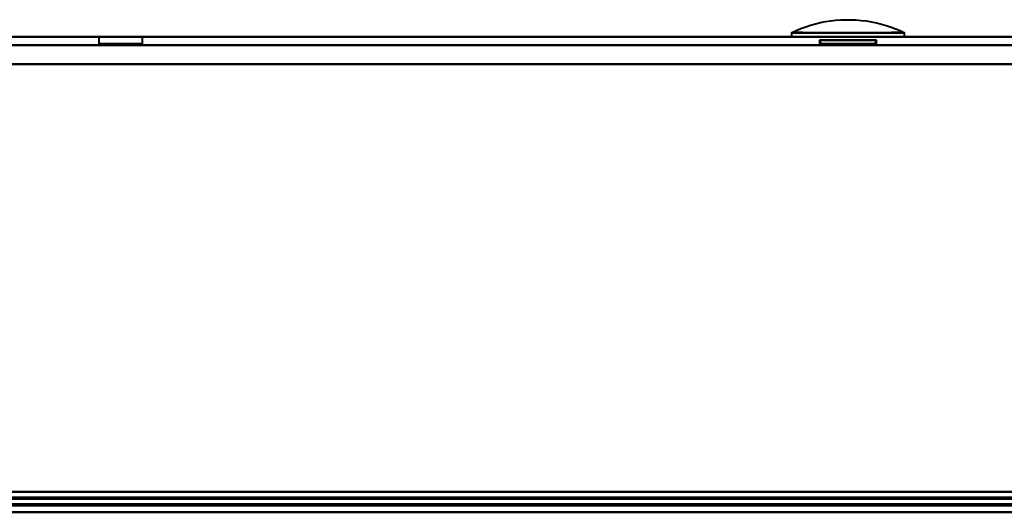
# Model space of a CAD drawing. Header units: millimetres. Extents: x -1087 to 1688, y -120 to 1046.
# Tile 49 of 78: x 458 to 530, y 128 to 165. Entities that reach past the tile are written whole.
import ezdxf

# ---------------------------------------------------------------- set-up
doc = ezdxf.new("R2010")
doc.units = ezdxf.units.MM
doc.layers.add('G-IMPT', color=8, linetype='Continuous', lineweight=40)

# ---------------------------------------------------------------- blocks, each defined once
blk = doc.blocks.new('NEXA 1000 CALQUES_dwg-755156-Arrière')
at = {"layer": 'G-IMPT'}
for p, q in [((548.9, 163.372), (-548.9, 163.372)), ((463.4, 163.372), (463.4, 162.872)), ((463.4, 163.372), (463.4, 162.872)), ((463.4, 163.372), (466.6, 163.372)), ((463.4, 163.372), (466.6, 163.372)), ((463.4, 163.372), (466.6, 163.372)), ((463.4, 163.372), (466.6, 163.372)), ((465, 163.372), (463.4, 163.372)), ((465, 163.372), (463.4, 163.372)), ((466.6, 163.372), (465, 163.372)), ((466.6, 163.372), (465, 163.372)), ((466.6, 163.372), (465, 163.372)), ((466.6, 163.372), (465, 163.372)), ((466.6, 162.872), (466.6, 163.372)), ((466.6, 162.872), (466.6, 163.372)), ((514.335, 163.672), (514.335, 163.372)), ((514.335, 163.672), (514.335, 163.372)), ((514.335, 163.672), (518.5, 163.672)), ((514.335, 163.672), (518.5, 163.672)), ((514.335, 163.372), (518.5, 163.372)), ((514.335, 163.372), (518.5, 163.372)), ((518.5, 163.372), (514.335, 163.372)), ((518.5, 163.372), (514.335, 163.372)), ((516.4, 163.144), (516.4, 162.872)), ((516.4, 163.144), (516.4, 162.872)), ((516.4, 163.144), (520.6, 163.144)), ((516.4, 163.144), (520.6, 163.144)), ((518.5, 163.144), (516.4, 163.144)), ((516.4, 163.144), (520.6, 163.144)), ((516.4, 163.144), (520.6, 163.144)), ((518.5, 163.144), (516.4, 163.144)), ((518.5, 163.672), (522.665, 163.672)), ((518.5, 163.672), (522.665, 163.672)), ((518.5, 163.372), (522.665, 163.372)), ((518.5, 163.372), (522.665, 163.372)), ((522.665, 163.372), (518.5, 163.372)), ((522.665, 163.372), (518.5, 163.372)), ((520.6, 163.144), (518.5, 163.144)), ((520.6, 163.144), (518.5, 163.144)), ((520.6, 163.144), (518.5, 163.144)), ((520.6, 163.144), (518.5, 163.144)), ((520.6, 162.872), (520.6, 163.144)), ((520.6, 162.872), (520.6, 163.144)), ((522.665, 163.372), (522.665, 163.672)), ((522.665, 163.372), (522.665, 163.672)), ((463.4, 162.872), (465, 162.872)), ((463.4, 162.872), (465, 162.872)), ((463.4, 162.872), (465, 162.872)), ((463.4, 162.872), (465, 162.872)), ((466.6, 162.872), (463.4, 162.872)), ((466.6, 162.872), (463.4, 162.872)), ((466.6, 162.872), (463.4, 162.872)), ((466.6, 162.872), (463.4, 162.872)), ((465, 162.872), (466.6, 162.872)), ((465, 162.872), (466.6, 162.872)), ((516.4, 162.872), (518.5, 162.872)), ((516.4, 162.872), (518.5, 162.872)), ((516.4, 162.872), (518.5, 162.872)), ((516.4, 162.872), (518.5, 162.872)), ((520.52, 162.872), (516.48, 162.872)), ((520.52, 162.872), (516.48, 162.872)), ((520.52, 162.872), (516.48, 162.872)), ((520.52, 162.872), (516.48, 162.872)), ((518.5, 162.872), (520.6, 162.872)), ((518.5, 162.872), (520.6, 162.872)), ((-549.4, 128.372), (549.4, 128.372)), ((-549.4, 128.372), (549.4, 128.372)), ((179.1, 128.872), (583.9, 128.872))]:
    blk.add_line(p, q, dxfattribs=at)
at = {"layer": 'G-IMPT', "flags": 128}
for points in [[(514.347, 163.678), (514.689, 163.838), (515.037, 163.983), (515.39, 164.115), (515.749, 164.232), (516.112, 164.335), (516.478, 164.423), (516.848, 164.496), (517.22, 164.555), (517.595, 164.599), (517.971, 164.627), (518.348, 164.641), (518.725, 164.64), (519.101, 164.623), (519.477, 164.592), (519.851, 164.545), (520.223, 164.483), (520.593, 164.407), (520.958, 164.316), (521.32, 164.21), (521.678, 164.091), (522.03, 163.956), (522.377, 163.808), (522.653, 163.678)], [(514.347, 163.678), (514.689, 163.838), (515.037, 163.983), (515.39, 164.115), (515.749, 164.232), (516.112, 164.335), (516.478, 164.423), (516.848, 164.496), (517.22, 164.555), (517.595, 164.599), (517.971, 164.627), (518.348, 164.641), (518.725, 164.64), (519.101, 164.623), (519.477, 164.592), (519.851, 164.545), (520.223, 164.483), (520.593, 164.407), (520.958, 164.316), (521.32, 164.21), (521.678, 164.091), (522.03, 163.956), (522.377, 163.808), (522.653, 163.678)], [(-548.9, 163.372), (-274.45, 163.372), (0, 163.372), (274.45, 163.372), (548.9, 163.372)], [(548.9, 163.372), (274.45, 163.372), (0, 163.372), (-274.45, 163.372), (-548.9, 163.372)], [(-548.9, 163.372), (-274.45, 163.372), (0, 163.372), (274.45, 163.372), (548.9, 163.372)], [(548.9, 163.372), (274.45, 163.372), (0, 163.372), (-274.45, 163.372), (-548.9, 163.372)], [(516.4, 163.144), (516.436, 163.077), (516.461, 163.009), (516.475, 162.94), (516.48, 162.872)], [(516.48, 162.872), (516.475, 162.94), (516.461, 163.009), (516.436, 163.077), (516.4, 163.144)], [(516.4, 163.144), (516.436, 163.077), (516.461, 163.009), (516.475, 162.94), (516.48, 162.872)], [(516.48, 162.872), (516.475, 162.94), (516.461, 163.009), (516.436, 163.077), (516.4, 163.144)], [(520.52, 162.872), (520.525, 162.94), (520.539, 163.009), (520.564, 163.077), (520.6, 163.144)], [(520.6, 163.144), (520.564, 163.077), (520.539, 163.009), (520.525, 162.94), (520.52, 162.872)], [(520.52, 162.872), (520.525, 162.94), (520.539, 163.009), (520.564, 163.077), (520.6, 163.144)], [(520.6, 163.144), (520.564, 163.077), (520.539, 163.009), (520.525, 162.94), (520.52, 162.872)], [(548.9, 162.772), (274.45, 162.772), (0, 162.772), (-274.45, 162.772), (-548.9, 162.772)], [(-548.9, 162.772), (-274.45, 162.772), (0, 162.772), (274.45, 162.772), (548.9, 162.772)], [(548.9, 162.772), (274.45, 162.772), (0, 162.772), (-274.45, 162.772), (-548.9, 162.772)], [(-548.9, 162.772), (-274.45, 162.772), (0, 162.772), (274.45, 162.772), (548.9, 162.772)], [(549.4, 161.372), (274.7, 161.372), (0, 161.372), (-274.7, 161.372), (-549.4, 161.372)], [(-549.4, 161.372), (-274.7, 161.372), (0, 161.372), (274.7, 161.372), (549.4, 161.372)], [(-548.9, 161.372), (-274.45, 161.372), (0, 161.372), (274.45, 161.372), (548.9, 161.372)], [(548.9, 161.372), (274.45, 161.372), (0, 161.372), (-274.45, 161.372), (-548.9, 161.372)], [(548.9, 161.372), (274.45, 161.372), (0, 161.372), (-274.45, 161.372), (-548.9, 161.372)], [(-548.9, 161.372), (-274.45, 161.372), (0, 161.372), (274.45, 161.372), (548.9, 161.372)], [(-548.9, 161.372), (-274.45, 161.372), (0, 161.372), (274.45, 161.372), (548.9, 161.372)], [(548.9, 161.372), (274.45, 161.372), (0, 161.372), (-274.45, 161.372), (-548.9, 161.372)], [(548.9, 129.872), (274.45, 129.872), (0, 129.872), (-274.45, 129.872), (-548.9, 129.872)], [(-548.9, 129.872), (-274.45, 129.872), (0, 129.872), (274.45, 129.872), (548.9, 129.872)], [(-548.9, 129.872), (-274.45, 129.872), (0, 129.872), (274.45, 129.872), (548.9, 129.872)], [(548.9, 129.872), (274.45, 129.872), (0, 129.872), (-274.45, 129.872), (-548.9, 129.872)], [(548.9, 129.872), (274.45, 129.872), (0, 129.872), (-274.45, 129.872), (-548.9, 129.872)], [(-548.9, 129.872), (-274.45, 129.872), (0, 129.872), (274.45, 129.872), (548.9, 129.872)], [(548.9, 129.872), (274.45, 129.872), (0, 129.872), (-274.45, 129.872), (-548.9, 129.872)], [(-548.9, 129.872), (-274.45, 129.872), (0, 129.872), (274.45, 129.872), (548.9, 129.872)], [(-549.4, 128.972), (-274.7, 128.972), (0, 128.972), (274.7, 128.972), (549.4, 128.972)], [(549.4, 128.972), (274.7, 128.972), (0, 128.972), (-274.7, 128.972), (-549.4, 128.972)], [(-549.4, 128.972), (-274.7, 128.972), (0, 128.972), (274.7, 128.972), (549.4, 128.972)], [(549.4, 128.972), (274.7, 128.972), (0, 128.972), (-274.7, 128.972), (-549.4, 128.972)], [(-549.4, 128.972), (-274.7, 128.972), (0, 128.972), (274.7, 128.972), (549.4, 128.972)], [(549.4, 128.972), (274.7, 128.972), (0, 128.972), (-274.7, 128.972), (-549.4, 128.972)], [(-549.4, 128.972), (-274.7, 128.972), (0, 128.972), (274.7, 128.972), (549.4, 128.972)], [(549.4, 128.972), (274.7, 128.972), (0, 128.972), (-274.7, 128.972), (-549.4, 128.972)], [(549.4, 128.972), (274.7, 128.972), (0, 128.972), (-274.7, 128.972), (-549.4, 128.972)], [(549, 129.372), (274.5, 129.372), (0, 129.372), (-274.5, 129.372), (-549, 129.372)], [(-549, 129.372), (-274.5, 129.372), (0, 129.372), (274.5, 129.372), (549, 129.372)], [(548.9, 129.472), (274.45, 129.472), (0, 129.472), (-274.45, 129.472), (-548.9, 129.472)], [(-548.9, 129.472), (-274.45, 129.472), (0, 129.472), (274.45, 129.472), (548.9, 129.472)], [(548.9, 129.372), (274.45, 129.372), (0, 129.372), (-274.45, 129.372), (-548.9, 129.372)], [(-548.9, 129.372), (-274.45, 129.372), (0, 129.372), (274.45, 129.372), (548.9, 129.372)], [(178.6, 128.972), (280.05, 128.972), (381.5, 128.972), (482.95, 128.972), (584.4, 128.972)], [(178.6, 128.972), (280.05, 128.972), (381.5, 128.972), (482.95, 128.972), (584.4, 128.972)], [(584.4, 128.972), (482.95, 128.972), (381.5, 128.972), (280.05, 128.972), (178.6, 128.972)], [(583.9, 129.472), (482.7, 129.472), (381.5, 129.472), (280.3, 129.472), (179.1, 129.472)], [(583.9, 129.472), (482.7, 129.472), (381.5, 129.472), (280.3, 129.472), (179.1, 129.472)], [(179.1, 129.472), (280.3, 129.472), (381.5, 129.472), (482.7, 129.472), (583.9, 129.472)], [(179.1, 129.372), (280.3, 129.372), (381.5, 129.372), (482.7, 129.372), (583.9, 129.372)], [(583.9, 129.372), (482.7, 129.372), (381.5, 129.372), (280.3, 129.372), (179.1, 129.372)], [(179.1, 129.372), (280.3, 129.372), (381.5, 129.372), (482.7, 129.372), (583.9, 129.372)], [(549.4, 128.872), (274.7, 128.872), (0, 128.872), (-274.7, 128.872), (-549.4, 128.872)], [(-549.4, 128.872), (-274.7, 128.872), (0, 128.872), (274.7, 128.872), (549.4, 128.872)], [(-549.4, 128.872), (-274.7, 128.872), (0, 128.872), (274.7, 128.872), (549.4, 128.872)], [(-549.4, 128.372), (-274.7, 128.372), (0, 128.372), (274.7, 128.372), (549.4, 128.372)], [(549.4, 128.372), (274.7, 128.372), (0, 128.372), (-274.7, 128.372), (-549.4, 128.372)], [(-549, 128.872), (-274.5, 128.872), (0, 128.872), (274.5, 128.872), (549, 128.872)], [(549, 128.872), (274.5, 128.872), (0, 128.872), (-274.5, 128.872), (-549, 128.872)], [(549, 128.872), (274.5, 128.872), (0, 128.872), (-274.5, 128.872), (-549, 128.872)], [(-549, 128.872), (-274.5, 128.872), (0, 128.872), (274.5, 128.872), (549, 128.872)], [(548.9, 128.872), (274.45, 128.872), (0, 128.872), (-274.45, 128.872), (-548.9, 128.872)], [(-548.9, 128.872), (-274.45, 128.872), (0, 128.872), (274.45, 128.872), (548.9, 128.872)], [(-548.9, 128.872), (-274.45, 128.872), (0, 128.872), (274.45, 128.872), (548.9, 128.872)], [(548.9, 128.872), (274.45, 128.872), (0, 128.872), (-274.45, 128.872), (-548.9, 128.872)], [(548.9, 128.872), (274.45, 128.872), (0, 128.872), (-274.45, 128.872), (-548.9, 128.872)], [(-548.9, 128.872), (-274.45, 128.872), (0, 128.872), (274.45, 128.872), (548.9, 128.872)], [(584.4, 128.872), (482.95, 128.872), (381.5, 128.872), (280.05, 128.872), (178.6, 128.872)], [(584.4, 128.372), (482.95, 128.372), (381.5, 128.372), (280.05, 128.372), (178.6, 128.372)], [(178.6, 128.372), (280.05, 128.372), (381.5, 128.372), (482.95, 128.372), (584.4, 128.372)], [(584.4, 128.372), (482.95, 128.372), (381.5, 128.372), (280.05, 128.372), (178.6, 128.372)], [(178.6, 128.372), (280.05, 128.372), (381.5, 128.372), (482.95, 128.372), (584.4, 128.372)], [(179.1, 128.872), (280.3, 128.872), (381.5, 128.872), (482.7, 128.872), (583.9, 128.872)], [(179.1, 128.872), (280.3, 128.872), (381.5, 128.872), (482.7, 128.872), (583.9, 128.872)], [(583.9, 128.872), (482.7, 128.872), (381.5, 128.872), (280.3, 128.872), (179.1, 128.872)], [(583.9, 128.872), (482.7, 128.872), (381.5, 128.872), (280.3, 128.872), (179.1, 128.872)], [(583.9, 128.872), (482.7, 128.872), (381.5, 128.872), (280.3, 128.872), (179.1, 128.872)], [(179.1, 128.872), (280.3, 128.872), (381.5, 128.872), (482.7, 128.872), (583.9, 128.872)], [(534.165, 128.372), (508.441, 128.372), (482.717, 128.372), (456.993, 128.372), (431.27, 128.372)], [(431.27, 128.372), (456.993, 128.372), (482.717, 128.372), (508.441, 128.372), (534.165, 128.372)], [(435.434, 128.372), (459.076, 128.372), (482.717, 128.372), (506.359, 128.372), (530, 128.372)], [(530, 128.372), (506.359, 128.372), (482.717, 128.372), (459.076, 128.372), (435.434, 128.372)], [(530, 128.372), (506.359, 128.372), (482.717, 128.372), (459.076, 128.372), (435.434, 128.372)], [(435.434, 128.372), (459.076, 128.372), (482.717, 128.372), (506.359, 128.372), (530, 128.372)]]:
    blk.add_lwpolyline(points, dxfattribs=at)
at = {"layer": 'G-IMPT'}
for points in [[(518.5, 163.672), (518.18, 163.679), (517.576, 163.683), (516.782, 163.676), (516.216, 163.673), (515.869, 163.674), (515.685, 163.676), (515.424, 163.68), (515.064, 163.696), (514.674, 163.705), (514.457, 163.693), (514.364, 163.681), (514.339, 163.677), (514.364, 163.682), (514.457, 163.693), (514.674, 163.705), (515.063, 163.693), (515.423, 163.675), (515.684, 163.671), (515.869, 163.669), (516.215, 163.668), (516.781, 163.671), (517.575, 163.679), (518.18, 163.678), (518.5, 163.672)], [(518.5, 163.672), (518.18, 163.679), (517.576, 163.683), (516.782, 163.676), (516.216, 163.673), (515.869, 163.674), (515.685, 163.676), (515.424, 163.68), (515.064, 163.696), (514.674, 163.705), (514.457, 163.693), (514.364, 163.681), (514.339, 163.677), (514.364, 163.682), (514.457, 163.693), (514.674, 163.705), (515.063, 163.693), (515.423, 163.675), (515.684, 163.671), (515.869, 163.669), (516.215, 163.668), (516.781, 163.671), (517.575, 163.679), (518.18, 163.678), (518.5, 163.672)], [(518.5, 163.672), (518.82, 163.679), (519.424, 163.683), (520.218, 163.676), (520.784, 163.673), (521.131, 163.674), (521.315, 163.676), (521.576, 163.68), (521.936, 163.696), (522.326, 163.705), (522.543, 163.693), (522.636, 163.681), (522.661, 163.677), (522.636, 163.682), (522.543, 163.693), (522.326, 163.705), (521.937, 163.693), (521.577, 163.675), (521.316, 163.671), (521.131, 163.669), (520.785, 163.668), (520.219, 163.671), (519.425, 163.679), (518.82, 163.678), (518.5, 163.672)], [(518.5, 163.672), (518.82, 163.679), (519.424, 163.683), (520.218, 163.676), (520.784, 163.673), (521.131, 163.674), (521.315, 163.676), (521.576, 163.68), (521.936, 163.696), (522.326, 163.705), (522.543, 163.693), (522.636, 163.681), (522.661, 163.677), (522.636, 163.682), (522.543, 163.693), (522.326, 163.705), (521.937, 163.693), (521.577, 163.675), (521.316, 163.671), (521.131, 163.669), (520.785, 163.668), (520.219, 163.671), (519.425, 163.679), (518.82, 163.678), (518.5, 163.672)]]:
    blk.add_open_spline(points, degree=3, knots=[0, 0, 0, 0, 0.0625, 0.125, 0.1875, 0.21875, 0.234375, 0.25, 0.3125, 0.375, 0.4375, 0.46875, 0.5, 0.53125, 0.5625, 0.625, 0.6875, 0.75, 0.765625, 0.78125, 0.8125, 0.875, 0.9375, 1, 1, 1, 1], dxfattribs=at)

msp = doc.modelspace()

# ---------------------------------------------------------------- linework, layer by layer
at = {"color": 94, "lineweight": 30}
msp.add_line((-609.6, 128.372), (609.6, 128.372), dxfattribs=at)
msp.add_line((-609.6, 128.372), (609.6, 128.372), dxfattribs=at)

# ---------------------------------------------------------------- block references
at = {"layer": 'G-IMPT'}
msp.add_blockref('NEXA 1000 CALQUES_dwg-755156-Arrière', (0, 0), dxfattribs=at)

doc.saveas('drawing.dxf')
